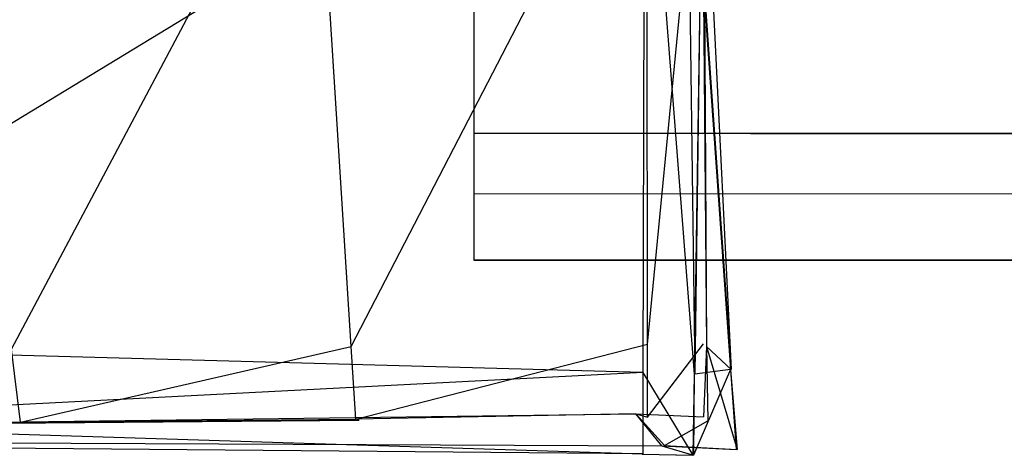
# Model space of a CAD drawing. Extents: x 0 to 1.29, y -0.45 to 0.
# Tile 8 of 51: x 0.18433 to 0.18971, y -0.45144 to -0.44906. Entities that reach past the tile are written whole.
import ezdxf

# ---------------------------------------------------------------- set-up
doc = ezdxf.new("R2010")
doc.units = 0
for name, color, linetype in [('L15_GRIFFOL_N_A69900__1___REPLA', 7, 'CONTINUOUS'), ('L16_GRIFFOL_N_A69900__0___REPLA', 7, 'CONTINUOUS'), ('L42_GRIFFUL_N_A69900__1___REPLA', 7, 'CONTINUOUS'), ('L43_GRIFFUL_N_A69900__0___REPLA', 7, 'CONTINUOUS')]:
    doc.layers.add(name, color=color, linetype=linetype)

msp = doc.modelspace()

# ---------------------------------------------------------------- linework, layer by layer
at = {"layer": 'L15_GRIFFOL_N_A69900__1___REPLA', "color": 254}
for points, invisible_edges in [([(0.182289, -0.450838, 0.499014), (0.187743, -0.447524, 0.499014), (0.181573, -0.447377, 0.499014), (0.182289, -0.450838, 0.499014)], 13), ([(0.187743, -0.447524, 0.499014), (0.182289, -0.450838, 0.499014), (0.187735, -0.450989, 0.499014), (0.187743, -0.447524, 0.499014)], 14), ([(0.188015, -0.450997, 0.499014), (0.187743, -0.447524, 0.499014), (0.187735, -0.450989, 0.499014), (0.188015, -0.450997, 0.499014)], 13), ([(0.187743, -0.447524, 0.499014), (0.188015, -0.450997, 0.499014), (0.188066, -0.447525, 0.499014), (0.187743, -0.447524, 0.499014)], 14), ([(0.187972, -0.44755, 0.477671), (0.188217, -0.450971, 0.477175), (0.187969, -0.447551, 0.477088), (0.187972, -0.44755, 0.477671)], 14), ([(0.187969, -0.447551, 0.477088), (0.188217, -0.450971, 0.477175), (0.187977, -0.447564, 0.476752), (0.187969, -0.447551, 0.477088)], 14), ([(0.188064, -0.447526, 0.498695), (0.188018, -0.450997, 0.498678), (0.187972, -0.44755, 0.477671), (0.188064, -0.447526, 0.498695)], 14), ([(0.187972, -0.44755, 0.477671), (0.188018, -0.450997, 0.498678), (0.188213, -0.450972, 0.477673), (0.187972, -0.44755, 0.477671)], 14), ([(0.188217, -0.450971, 0.477175), (0.187972, -0.44755, 0.477671), (0.188213, -0.450972, 0.477673), (0.188217, -0.450971, 0.477175)], 13), ([(0.188018, -0.450997, 0.498678), (0.188066, -0.447525, 0.499014), (0.188015, -0.450997, 0.499014), (0.188018, -0.450997, 0.498678)], 13), ([(0.188066, -0.447525, 0.499014), (0.188018, -0.450997, 0.498678), (0.188064, -0.447526, 0.498695), (0.188066, -0.447525, 0.499014)], 14), ([(0.187977, -0.447564, 0.476752), (0.188217, -0.450971, 0.477175), (0.188056, -0.447704, 0.473281), (0.187977, -0.447564, 0.476752)], 14), ([(0.188056, -0.447704, 0.473281), (0.188217, -0.450971, 0.477175), (0.188082, -0.450846, 0.474412), (0.188056, -0.447704, 0.473281)], 14), ([(0.188056, -0.447704, 0.473281), (0.188082, -0.450846, 0.474412), (0.188064, -0.447718, 0.47293), (0.188056, -0.447704, 0.473281)], 14), ([(0.185943, -0.447734, 0.473176), (0.184285, -0.450861, 0.474813), (0.183898, -0.447751, 0.473745), (0.185943, -0.447734, 0.473176)], 13), ([(0.184285, -0.450861, 0.474813), (0.185943, -0.447734, 0.473176), (0.186141, -0.450846, 0.474297), (0.184285, -0.450861, 0.474813)], 14), ([(0.187757, -0.44772, 0.472966), (0.186141, -0.450846, 0.474297), (0.185943, -0.447734, 0.473176), (0.187757, -0.44772, 0.472966)], 13), ([(0.186141, -0.450846, 0.474297), (0.187757, -0.44772, 0.472966), (0.187759, -0.450834, 0.474109), (0.186141, -0.450846, 0.474297)], 14), ([(0.188064, -0.447718, 0.47293), (0.187759, -0.450834, 0.474109), (0.187757, -0.44772, 0.472966), (0.188064, -0.447718, 0.47293)], 13), ([(0.187759, -0.450834, 0.474109), (0.188064, -0.447718, 0.47293), (0.188066, -0.450831, 0.474073), (0.187759, -0.450834, 0.474109)], 14), ([(0.188064, -0.447718, 0.47293), (0.188082, -0.450846, 0.474412), (0.188066, -0.450831, 0.474073), (0.188064, -0.447718, 0.47293)], 14), ([(0.187759, -0.450834, 0.474109), (0.186166, -0.451244, 0.47444), (0.186141, -0.450846, 0.474297), (0.187759, -0.450834, 0.474109)], 13), ([(0.186166, -0.451244, 0.47444), (0.187759, -0.450834, 0.474109), (0.187759, -0.451232, 0.474255), (0.186166, -0.451244, 0.47444)], 14), ([(0.188066, -0.450831, 0.474073), (0.187759, -0.451232, 0.474255), (0.187759, -0.450834, 0.474109), (0.188066, -0.450831, 0.474073)], 13), ([(0.187759, -0.451232, 0.474255), (0.188066, -0.450831, 0.474073), (0.188066, -0.45123, 0.474219), (0.187759, -0.451232, 0.474255)], 14), ([(0.188082, -0.450846, 0.474412), (0.188066, -0.45123, 0.474219), (0.188066, -0.450831, 0.474073), (0.188082, -0.450846, 0.474412)], 14), ([(0.182371, -0.451265, 0.499014), (0.187735, -0.450989, 0.499014), (0.182289, -0.450838, 0.499014), (0.182371, -0.451265, 0.499014)], 13), ([(0.182608, -0.451272, 0.475731), (0.184285, -0.450861, 0.474813), (0.184334, -0.45126, 0.47495), (0.182608, -0.451272, 0.475731)], 14), ([(0.186141, -0.450846, 0.474297), (0.184334, -0.45126, 0.47495), (0.184285, -0.450861, 0.474813), (0.186141, -0.450846, 0.474297)], 13), ([(0.184334, -0.45126, 0.47495), (0.186141, -0.450846, 0.474297), (0.186166, -0.451244, 0.47444), (0.184334, -0.45126, 0.47495)], 14), ([(0.188066, -0.45123, 0.474219), (0.188082, -0.450846, 0.474412), (0.188089, -0.451252, 0.474592), (0.188066, -0.45123, 0.474219)], 13), ([(0.188082, -0.450846, 0.474412), (0.188217, -0.450971, 0.477175), (0.188249, -0.451409, 0.477186), (0.188082, -0.450846, 0.474412)], 14), ([(0.188082, -0.450846, 0.474412), (0.188249, -0.451409, 0.477186), (0.188089, -0.451252, 0.474592), (0.188082, -0.450846, 0.474412)], 14), ([(0.187735, -0.450989, 0.499014), (0.182371, -0.451265, 0.499014), (0.187734, -0.451433, 0.499014), (0.187735, -0.450989, 0.499014)], 14), ([(0.188008, -0.451441, 0.499014), (0.187735, -0.450989, 0.499014), (0.187734, -0.451433, 0.499014), (0.188008, -0.451441, 0.499014)], 13), ([(0.187735, -0.450989, 0.499014), (0.188008, -0.451441, 0.499014), (0.188015, -0.450997, 0.499014), (0.187735, -0.450989, 0.499014)], 14), ([(0.188012, -0.451441, 0.498677), (0.188015, -0.450997, 0.499014), (0.188008, -0.451441, 0.499014), (0.188012, -0.451441, 0.498677)], 13), ([(0.188213, -0.450972, 0.477673), (0.188018, -0.450997, 0.498678), (0.188012, -0.451441, 0.498677), (0.188213, -0.450972, 0.477673)], 14), ([(0.188213, -0.450972, 0.477673), (0.188012, -0.451441, 0.498677), (0.188244, -0.45141, 0.477684), (0.188213, -0.450972, 0.477673)], 14), ([(0.188015, -0.450997, 0.499014), (0.188012, -0.451441, 0.498677), (0.188018, -0.450997, 0.498678), (0.188015, -0.450997, 0.499014)], 14), ([(0.188213, -0.450972, 0.477673), (0.188249, -0.451409, 0.477186), (0.188217, -0.450971, 0.477175), (0.188213, -0.450972, 0.477673)], 14), ([(0.188249, -0.451409, 0.477186), (0.188213, -0.450972, 0.477673), (0.188244, -0.45141, 0.477684), (0.188249, -0.451409, 0.477186)], 13), ([(0.17767, -0.451344, 0.498708), (0.187696, -0.451214, 0.474663), (0.187839, -0.451389, 0.477694), (0.17767, -0.451344, 0.498708)], 14), ([(0.17767, -0.451344, 0.498708), (0.178938, -0.451274, 0.47994), (0.187696, -0.451214, 0.474663), (0.17767, -0.451344, 0.498708)], 14), ([(0.187734, -0.451433, 0.499014), (0.181795, -0.451247, 0.499014), (0.17767, -0.451344, 0.498708), (0.187734, -0.451433, 0.499014)], 13), ([(0.178938, -0.451274, 0.47994), (0.1813, -0.451278, 0.477134), (0.187696, -0.451214, 0.474663), (0.178938, -0.451274, 0.47994)], 14), ([(0.1813, -0.451278, 0.477134), (0.18447, -0.451263, 0.475325), (0.187696, -0.451214, 0.474663), (0.1813, -0.451278, 0.477134)], 14), ([(0.1813, -0.451278, 0.477134), (0.182806, -0.451275, 0.476078), (0.18447, -0.451263, 0.475325), (0.1813, -0.451278, 0.477134)], 14), ([(0.181795, -0.451247, 0.499014), (0.187734, -0.451433, 0.499014), (0.182371, -0.451265, 0.499014), (0.181795, -0.451247, 0.499014)], 14), ([(0.18447, -0.451263, 0.475325), (0.182608, -0.451272, 0.475731), (0.184334, -0.45126, 0.47495), (0.18447, -0.451263, 0.475325)], 13), ([(0.182608, -0.451272, 0.475731), (0.18447, -0.451263, 0.475325), (0.182806, -0.451275, 0.476078), (0.182608, -0.451272, 0.475731)], 14), ([(0.186185, -0.451248, 0.474839), (0.184334, -0.45126, 0.47495), (0.186166, -0.451244, 0.47444), (0.186185, -0.451248, 0.474839)], 13), ([(0.184334, -0.45126, 0.47495), (0.186185, -0.451248, 0.474839), (0.18447, -0.451263, 0.475325), (0.184334, -0.45126, 0.47495)], 14), ([(0.18447, -0.451263, 0.475325), (0.186185, -0.451248, 0.474839), (0.187696, -0.451214, 0.474663), (0.18447, -0.451263, 0.475325)], 14), ([(0.186185, -0.451248, 0.474839), (0.186166, -0.451244, 0.47444), (0.187696, -0.451214, 0.474663), (0.186185, -0.451248, 0.474839)], 14), ([(0.187696, -0.451214, 0.474663), (0.186166, -0.451244, 0.47444), (0.187759, -0.451232, 0.474255), (0.187696, -0.451214, 0.474663)], 14), ([(0.187696, -0.451214, 0.474663), (0.187759, -0.451232, 0.474255), (0.188066, -0.45123, 0.474219), (0.187696, -0.451214, 0.474663)], 14), ([(0.187852, -0.451388, 0.477197), (0.187696, -0.451214, 0.474663), (0.188089, -0.451252, 0.474592), (0.187852, -0.451388, 0.477197)], 14), ([(0.187696, -0.451214, 0.474663), (0.188066, -0.45123, 0.474219), (0.188089, -0.451252, 0.474592), (0.187696, -0.451214, 0.474663)], 14), ([(0.187839, -0.451389, 0.477694), (0.187696, -0.451214, 0.474663), (0.187852, -0.451388, 0.477197), (0.187839, -0.451389, 0.477694)], 14), ([(0.187852, -0.451388, 0.477197), (0.188089, -0.451252, 0.474592), (0.188249, -0.451409, 0.477186), (0.187852, -0.451388, 0.477197)], 14), ([(0.187734, -0.451433, 0.499014), (0.17767, -0.451344, 0.498708), (0.18773, -0.451435, 0.498677), (0.187734, -0.451433, 0.499014)], 14), ([(0.17767, -0.451344, 0.498708), (0.187839, -0.451389, 0.477694), (0.18773, -0.451435, 0.498677), (0.17767, -0.451344, 0.498708)], 14), ([(0.187839, -0.451389, 0.477694), (0.188012, -0.451441, 0.498677), (0.18773, -0.451435, 0.498677), (0.187839, -0.451389, 0.477694)], 14), ([(0.187852, -0.451388, 0.477197), (0.188244, -0.45141, 0.477684), (0.187839, -0.451389, 0.477694), (0.187852, -0.451388, 0.477197)], 14), ([(0.188012, -0.451441, 0.498677), (0.187839, -0.451389, 0.477694), (0.188244, -0.45141, 0.477684), (0.188012, -0.451441, 0.498677)], 13), ([(0.188244, -0.45141, 0.477684), (0.187852, -0.451388, 0.477197), (0.188249, -0.451409, 0.477186), (0.188244, -0.45141, 0.477684)], 13), ([(0.18773, -0.451435, 0.498677), (0.188008, -0.451441, 0.499014), (0.187734, -0.451433, 0.499014), (0.18773, -0.451435, 0.498677)], 14), ([(0.188008, -0.451441, 0.499014), (0.18773, -0.451435, 0.498677), (0.188012, -0.451441, 0.498677), (0.188008, -0.451441, 0.499014)], 13)]:
    msp.add_3dface(points, dxfattribs=dict(at, invisible_edges=invisible_edges))
at = {"layer": 'L16_GRIFFOL_N_A69900__0___REPLA', "color": 254}
for points, invisible_edges in [([(0.186828, -0.42949, 0.467178), (0.640761, -0.449681, 0.474543), (0.186811, -0.449681, 0.474543), (0.186828, -0.42949, 0.467178)], 13), ([(0.640761, -0.449681, 0.474543), (0.186828, -0.42949, 0.467178), (0.640778, -0.42949, 0.467178), (0.640761, -0.449681, 0.474543)], 14), ([(0.64076, -0.450009, 0.478748), (0.186811, -0.447931, 0.478666), (0.186811, -0.450009, 0.478748), (0.64076, -0.450009, 0.478748)], 13), ([(0.186811, -0.447931, 0.478666), (0.64076, -0.450009, 0.478748), (0.64076, -0.447931, 0.478666), (0.186811, -0.447931, 0.478666)], 14), ([(0.186811, -0.449681, 0.474543), (0.64076, -0.450375, 0.474809), (0.186811, -0.450375, 0.474809), (0.186811, -0.449681, 0.474543)], 13), ([(0.64076, -0.450375, 0.474809), (0.186811, -0.449681, 0.474543), (0.640761, -0.449681, 0.474543), (0.64076, -0.450375, 0.474809)], 14), ([(0.64076, -0.450375, 0.478763), (0.186811, -0.450009, 0.478748), (0.186811, -0.450375, 0.478763), (0.64076, -0.450375, 0.478763)], 13), ([(0.186811, -0.450009, 0.478748), (0.64076, -0.450375, 0.478763), (0.64076, -0.450009, 0.478748), (0.186811, -0.450009, 0.478748)], 14), ([(0.64076, -0.450375, 0.475524), (0.186811, -0.450375, 0.474809), (0.64076, -0.450375, 0.474809), (0.64076, -0.450375, 0.475524)], 13), ([(0.186811, -0.450375, 0.474809), (0.64076, -0.450375, 0.475524), (0.186811, -0.450375, 0.475524), (0.186811, -0.450375, 0.474809)], 14), ([(0.64076, -0.450375, 0.478763), (0.186811, -0.450375, 0.478145), (0.64076, -0.450375, 0.478145), (0.64076, -0.450375, 0.478763)], 13), ([(0.186811, -0.450375, 0.478145), (0.64076, -0.450375, 0.478763), (0.186811, -0.450375, 0.478763), (0.186811, -0.450375, 0.478145)], 14), ([(0.64076, -0.450375, 0.478145), (0.186811, -0.450375, 0.475524), (0.64076, -0.450375, 0.475524), (0.64076, -0.450375, 0.478145)], 13), ([(0.186811, -0.450375, 0.475524), (0.64076, -0.450375, 0.478145), (0.186811, -0.450375, 0.478145), (0.186811, -0.450375, 0.475524)], 14)]:
    msp.add_3dface(points, dxfattribs=dict(at, invisible_edges=invisible_edges))
at = {"layer": 'L42_GRIFFUL_N_A69900__1___REPLA', "color": 254}
for points, invisible_edges in [([(0.182289, -0.450838, 0.249014), (0.187743, -0.447524, 0.249014), (0.181573, -0.447377, 0.249014), (0.182289, -0.450838, 0.249014)], 13), ([(0.187743, -0.447524, 0.249014), (0.182289, -0.450838, 0.249014), (0.187735, -0.450989, 0.249014), (0.187743, -0.447524, 0.249014)], 14), ([(0.188015, -0.450997, 0.249014), (0.187743, -0.447524, 0.249014), (0.187735, -0.450989, 0.249014), (0.188015, -0.450997, 0.249014)], 13), ([(0.187743, -0.447524, 0.249014), (0.188015, -0.450997, 0.249014), (0.188066, -0.447525, 0.249014), (0.187743, -0.447524, 0.249014)], 14), ([(0.187972, -0.44755, 0.227671), (0.188217, -0.450971, 0.227175), (0.187969, -0.447551, 0.227088), (0.187972, -0.44755, 0.227671)], 14), ([(0.187969, -0.447551, 0.227088), (0.188217, -0.450971, 0.227175), (0.187977, -0.447564, 0.226752), (0.187969, -0.447551, 0.227088)], 14), ([(0.188064, -0.447526, 0.248695), (0.188018, -0.450997, 0.248678), (0.187972, -0.44755, 0.227671), (0.188064, -0.447526, 0.248695)], 14), ([(0.187972, -0.44755, 0.227671), (0.188018, -0.450997, 0.248678), (0.188213, -0.450972, 0.227673), (0.187972, -0.44755, 0.227671)], 14), ([(0.188217, -0.450971, 0.227175), (0.187972, -0.44755, 0.227671), (0.188213, -0.450972, 0.227673), (0.188217, -0.450971, 0.227175)], 13), ([(0.188018, -0.450997, 0.248678), (0.188066, -0.447525, 0.249014), (0.188015, -0.450997, 0.249014), (0.188018, -0.450997, 0.248678)], 13), ([(0.188066, -0.447525, 0.249014), (0.188018, -0.450997, 0.248678), (0.188064, -0.447526, 0.248695), (0.188066, -0.447525, 0.249014)], 14), ([(0.187977, -0.447564, 0.226752), (0.188217, -0.450971, 0.227175), (0.188056, -0.447704, 0.223281), (0.187977, -0.447564, 0.226752)], 14), ([(0.188056, -0.447704, 0.223281), (0.188217, -0.450971, 0.227175), (0.188082, -0.450846, 0.224412), (0.188056, -0.447704, 0.223281)], 14), ([(0.188056, -0.447704, 0.223281), (0.188082, -0.450846, 0.224412), (0.188064, -0.447718, 0.22293), (0.188056, -0.447704, 0.223281)], 14), ([(0.185943, -0.447734, 0.223176), (0.184285, -0.450861, 0.224813), (0.183898, -0.447751, 0.223745), (0.185943, -0.447734, 0.223176)], 13), ([(0.184285, -0.450861, 0.224813), (0.185943, -0.447734, 0.223176), (0.186141, -0.450846, 0.224297), (0.184285, -0.450861, 0.224813)], 14), ([(0.187757, -0.44772, 0.222966), (0.186141, -0.450846, 0.224297), (0.185943, -0.447734, 0.223176), (0.187757, -0.44772, 0.222966)], 13), ([(0.186141, -0.450846, 0.224297), (0.187757, -0.44772, 0.222966), (0.187759, -0.450834, 0.224109), (0.186141, -0.450846, 0.224297)], 14), ([(0.188064, -0.447718, 0.22293), (0.187759, -0.450834, 0.224109), (0.187757, -0.44772, 0.222966), (0.188064, -0.447718, 0.22293)], 13), ([(0.187759, -0.450834, 0.224109), (0.188064, -0.447718, 0.22293), (0.188066, -0.450831, 0.224073), (0.187759, -0.450834, 0.224109)], 14), ([(0.188064, -0.447718, 0.22293), (0.188082, -0.450846, 0.224412), (0.188066, -0.450831, 0.224073), (0.188064, -0.447718, 0.22293)], 14), ([(0.187759, -0.450834, 0.224109), (0.186166, -0.451244, 0.22444), (0.186141, -0.450846, 0.224297), (0.187759, -0.450834, 0.224109)], 13), ([(0.186166, -0.451244, 0.22444), (0.187759, -0.450834, 0.224109), (0.187759, -0.451232, 0.224255), (0.186166, -0.451244, 0.22444)], 14), ([(0.188066, -0.450831, 0.224073), (0.187759, -0.451232, 0.224255), (0.187759, -0.450834, 0.224109), (0.188066, -0.450831, 0.224073)], 13), ([(0.187759, -0.451232, 0.224255), (0.188066, -0.450831, 0.224073), (0.188066, -0.45123, 0.224219), (0.187759, -0.451232, 0.224255)], 14), ([(0.188082, -0.450846, 0.224412), (0.188066, -0.45123, 0.224219), (0.188066, -0.450831, 0.224073), (0.188082, -0.450846, 0.224412)], 14), ([(0.182371, -0.451265, 0.249014), (0.187735, -0.450989, 0.249014), (0.182289, -0.450838, 0.249014), (0.182371, -0.451265, 0.249014)], 13), ([(0.182608, -0.451272, 0.225731), (0.184285, -0.450861, 0.224813), (0.184334, -0.45126, 0.22495), (0.182608, -0.451272, 0.225731)], 14), ([(0.186141, -0.450846, 0.224297), (0.184334, -0.45126, 0.22495), (0.184285, -0.450861, 0.224813), (0.186141, -0.450846, 0.224297)], 13), ([(0.184334, -0.45126, 0.22495), (0.186141, -0.450846, 0.224297), (0.186166, -0.451244, 0.22444), (0.184334, -0.45126, 0.22495)], 14), ([(0.188066, -0.45123, 0.224219), (0.188082, -0.450846, 0.224412), (0.188089, -0.451252, 0.224592), (0.188066, -0.45123, 0.224219)], 13), ([(0.188082, -0.450846, 0.224412), (0.188217, -0.450971, 0.227175), (0.188249, -0.451409, 0.227186), (0.188082, -0.450846, 0.224412)], 14), ([(0.188082, -0.450846, 0.224412), (0.188249, -0.451409, 0.227186), (0.188089, -0.451252, 0.224592), (0.188082, -0.450846, 0.224412)], 14), ([(0.187735, -0.450989, 0.249014), (0.182371, -0.451265, 0.249014), (0.187734, -0.451433, 0.249014), (0.187735, -0.450989, 0.249014)], 14), ([(0.188008, -0.451441, 0.249014), (0.187735, -0.450989, 0.249014), (0.187734, -0.451433, 0.249014), (0.188008, -0.451441, 0.249014)], 13), ([(0.187735, -0.450989, 0.249014), (0.188008, -0.451441, 0.249014), (0.188015, -0.450997, 0.249014), (0.187735, -0.450989, 0.249014)], 14), ([(0.188012, -0.451441, 0.248677), (0.188015, -0.450997, 0.249014), (0.188008, -0.451441, 0.249014), (0.188012, -0.451441, 0.248677)], 13), ([(0.188213, -0.450972, 0.227673), (0.188018, -0.450997, 0.248678), (0.188012, -0.451441, 0.248677), (0.188213, -0.450972, 0.227673)], 14), ([(0.188213, -0.450972, 0.227673), (0.188012, -0.451441, 0.248677), (0.188244, -0.45141, 0.227684), (0.188213, -0.450972, 0.227673)], 14), ([(0.188015, -0.450997, 0.249014), (0.188012, -0.451441, 0.248677), (0.188018, -0.450997, 0.248678), (0.188015, -0.450997, 0.249014)], 14), ([(0.188213, -0.450972, 0.227673), (0.188249, -0.451409, 0.227186), (0.188217, -0.450971, 0.227175), (0.188213, -0.450972, 0.227673)], 14), ([(0.188249, -0.451409, 0.227186), (0.188213, -0.450972, 0.227673), (0.188244, -0.45141, 0.227684), (0.188249, -0.451409, 0.227186)], 13), ([(0.17767, -0.451344, 0.248708), (0.187696, -0.451214, 0.224663), (0.187839, -0.451389, 0.227694), (0.17767, -0.451344, 0.248708)], 14), ([(0.17767, -0.451344, 0.248708), (0.178938, -0.451274, 0.22994), (0.187696, -0.451214, 0.224663), (0.17767, -0.451344, 0.248708)], 14), ([(0.187734, -0.451433, 0.249014), (0.181795, -0.451247, 0.249014), (0.17767, -0.451344, 0.248708), (0.187734, -0.451433, 0.249014)], 13), ([(0.178938, -0.451274, 0.22994), (0.1813, -0.451278, 0.227134), (0.187696, -0.451214, 0.224663), (0.178938, -0.451274, 0.22994)], 14), ([(0.1813, -0.451278, 0.227134), (0.18447, -0.451263, 0.225325), (0.187696, -0.451214, 0.224663), (0.1813, -0.451278, 0.227134)], 14), ([(0.1813, -0.451278, 0.227134), (0.182806, -0.451275, 0.226078), (0.18447, -0.451263, 0.225325), (0.1813, -0.451278, 0.227134)], 14), ([(0.181795, -0.451247, 0.249014), (0.187734, -0.451433, 0.249014), (0.182371, -0.451265, 0.249014), (0.181795, -0.451247, 0.249014)], 14), ([(0.18447, -0.451263, 0.225325), (0.182608, -0.451272, 0.225731), (0.184334, -0.45126, 0.22495), (0.18447, -0.451263, 0.225325)], 13), ([(0.182608, -0.451272, 0.225731), (0.18447, -0.451263, 0.225325), (0.182806, -0.451275, 0.226078), (0.182608, -0.451272, 0.225731)], 14), ([(0.186185, -0.451248, 0.224839), (0.184334, -0.45126, 0.22495), (0.186166, -0.451244, 0.22444), (0.186185, -0.451248, 0.224839)], 13), ([(0.184334, -0.45126, 0.22495), (0.186185, -0.451248, 0.224839), (0.18447, -0.451263, 0.225325), (0.184334, -0.45126, 0.22495)], 14), ([(0.18447, -0.451263, 0.225325), (0.186185, -0.451248, 0.224839), (0.187696, -0.451214, 0.224663), (0.18447, -0.451263, 0.225325)], 14), ([(0.186185, -0.451248, 0.224839), (0.186166, -0.451244, 0.22444), (0.187696, -0.451214, 0.224663), (0.186185, -0.451248, 0.224839)], 14), ([(0.187696, -0.451214, 0.224663), (0.186166, -0.451244, 0.22444), (0.187759, -0.451232, 0.224255), (0.187696, -0.451214, 0.224663)], 14), ([(0.187696, -0.451214, 0.224663), (0.187759, -0.451232, 0.224255), (0.188066, -0.45123, 0.224219), (0.187696, -0.451214, 0.224663)], 14), ([(0.187852, -0.451388, 0.227197), (0.187696, -0.451214, 0.224663), (0.188089, -0.451252, 0.224592), (0.187852, -0.451388, 0.227197)], 14), ([(0.187696, -0.451214, 0.224663), (0.188066, -0.45123, 0.224219), (0.188089, -0.451252, 0.224592), (0.187696, -0.451214, 0.224663)], 14), ([(0.187839, -0.451389, 0.227694), (0.187696, -0.451214, 0.224663), (0.187852, -0.451388, 0.227197), (0.187839, -0.451389, 0.227694)], 14), ([(0.187852, -0.451388, 0.227197), (0.188089, -0.451252, 0.224592), (0.188249, -0.451409, 0.227186), (0.187852, -0.451388, 0.227197)], 14), ([(0.187734, -0.451433, 0.249014), (0.17767, -0.451344, 0.248708), (0.18773, -0.451435, 0.248677), (0.187734, -0.451433, 0.249014)], 14), ([(0.17767, -0.451344, 0.248708), (0.187839, -0.451389, 0.227694), (0.18773, -0.451435, 0.248677), (0.17767, -0.451344, 0.248708)], 14), ([(0.187839, -0.451389, 0.227694), (0.188012, -0.451441, 0.248677), (0.18773, -0.451435, 0.248677), (0.187839, -0.451389, 0.227694)], 14), ([(0.187852, -0.451388, 0.227197), (0.188244, -0.45141, 0.227684), (0.187839, -0.451389, 0.227694), (0.187852, -0.451388, 0.227197)], 14), ([(0.188012, -0.451441, 0.248677), (0.187839, -0.451389, 0.227694), (0.188244, -0.45141, 0.227684), (0.188012, -0.451441, 0.248677)], 13), ([(0.188244, -0.45141, 0.227684), (0.187852, -0.451388, 0.227197), (0.188249, -0.451409, 0.227186), (0.188244, -0.45141, 0.227684)], 13), ([(0.18773, -0.451435, 0.248677), (0.188008, -0.451441, 0.249014), (0.187734, -0.451433, 0.249014), (0.18773, -0.451435, 0.248677)], 14), ([(0.188008, -0.451441, 0.249014), (0.18773, -0.451435, 0.248677), (0.188012, -0.451441, 0.248677), (0.188008, -0.451441, 0.249014)], 13)]:
    msp.add_3dface(points, dxfattribs=dict(at, invisible_edges=invisible_edges))
at = {"layer": 'L43_GRIFFUL_N_A69900__0___REPLA', "color": 254}
for points, invisible_edges in [([(0.186828, -0.42949, 0.217178), (0.640761, -0.449681, 0.224543), (0.186811, -0.449681, 0.224543), (0.186828, -0.42949, 0.217178)], 13), ([(0.640761, -0.449681, 0.224543), (0.186828, -0.42949, 0.217178), (0.640778, -0.42949, 0.217178), (0.640761, -0.449681, 0.224543)], 14), ([(0.64076, -0.450009, 0.228748), (0.186811, -0.447931, 0.228666), (0.186811, -0.450009, 0.228748), (0.64076, -0.450009, 0.228748)], 13), ([(0.186811, -0.447931, 0.228666), (0.64076, -0.450009, 0.228748), (0.64076, -0.447931, 0.228666), (0.186811, -0.447931, 0.228666)], 14), ([(0.186811, -0.449681, 0.224543), (0.64076, -0.450375, 0.224809), (0.186811, -0.450375, 0.224809), (0.186811, -0.449681, 0.224543)], 13), ([(0.64076, -0.450375, 0.224809), (0.186811, -0.449681, 0.224543), (0.640761, -0.449681, 0.224543), (0.64076, -0.450375, 0.224809)], 14), ([(0.64076, -0.450375, 0.228763), (0.186811, -0.450009, 0.228748), (0.186811, -0.450375, 0.228763), (0.64076, -0.450375, 0.228763)], 13), ([(0.186811, -0.450009, 0.228748), (0.64076, -0.450375, 0.228763), (0.64076, -0.450009, 0.228748), (0.186811, -0.450009, 0.228748)], 14), ([(0.64076, -0.450375, 0.225524), (0.186811, -0.450375, 0.224809), (0.64076, -0.450375, 0.224809), (0.64076, -0.450375, 0.225524)], 13), ([(0.186811, -0.450375, 0.224809), (0.64076, -0.450375, 0.225524), (0.186811, -0.450375, 0.225524), (0.186811, -0.450375, 0.224809)], 14), ([(0.64076, -0.450375, 0.228763), (0.186811, -0.450375, 0.228145), (0.64076, -0.450375, 0.228145), (0.64076, -0.450375, 0.228763)], 13), ([(0.186811, -0.450375, 0.228145), (0.64076, -0.450375, 0.228763), (0.186811, -0.450375, 0.228763), (0.186811, -0.450375, 0.228145)], 14), ([(0.64076, -0.450375, 0.228145), (0.186811, -0.450375, 0.225524), (0.64076, -0.450375, 0.225524), (0.64076, -0.450375, 0.228145)], 13), ([(0.186811, -0.450375, 0.225524), (0.64076, -0.450375, 0.228145), (0.186811, -0.450375, 0.228145), (0.186811, -0.450375, 0.225524)], 14)]:
    msp.add_3dface(points, dxfattribs=dict(at, invisible_edges=invisible_edges))

doc.saveas('drawing.dxf')
